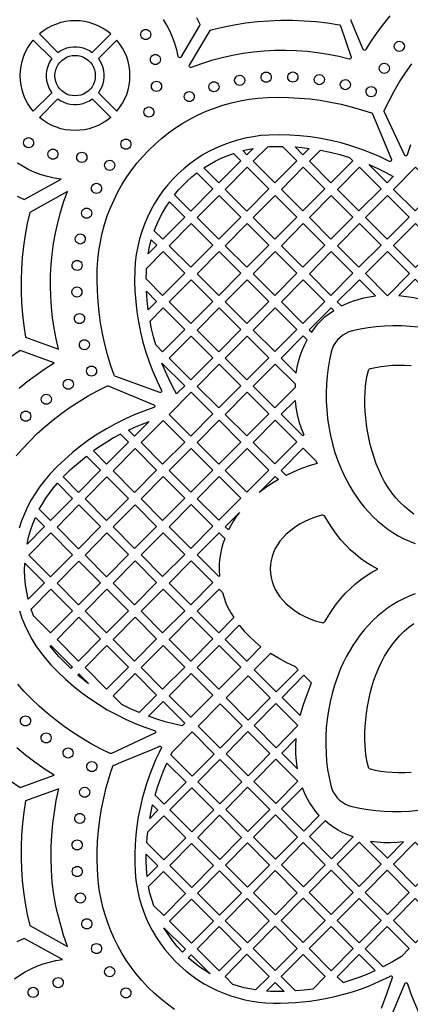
# Model space of a CAD drawing. Header units: millimetres. Extents: x -1358 to 1640, y -1421 to -323.
# Tile 67 of 129: x -40 to 89, y -1016 to -691. Entities that reach past the tile are written whole.
import ezdxf

# ---------------------------------------------------------------- set-up
doc = ezdxf.new("R2010")
doc.units = ezdxf.units.MM
doc.layers.add('pattern', color=5, linetype='Continuous')

msp = doc.modelspace()

# ---------------------------------------------------------------- linework, layer by layer
at = {"layer": 'pattern'}
for points in [[(-15.78, -701.77), (-9.68, -695.67), (-10.98, -694.65), (-12.35, -693.77), (-13.78, -693.03), (-15.25, -692.42), (-16.76, -691.95), (-18.3, -691.61), (-19.86, -691.41), (-21.43, -691.34), (-22.99, -691.41), (-24.55, -691.61), (-26.09, -691.95), (-27.6, -692.42), (-29.07, -693.03), (-30.5, -693.77), (-31.87, -694.65), (-33.17, -695.67), (-27.08, -701.77), (-26.13, -701.16), (-25.14, -700.66), (-24.1, -700.3), (-23.04, -700.05), (-21.97, -699.93), (-20.89, -699.93), (-19.81, -700.05), (-18.75, -700.3), (-17.72, -700.66), (-16.72, -701.16)], [(69.58, -703.36), (69.6, -703.57), (69.53, -703.76), (69.4, -703.91), (69.21, -703.98), (69, -703.97), (65.54, -703.13), (62.06, -702.43), (58.56, -701.88), (55.05, -701.47), (51.53, -701.22), (48, -701.11), (44.48, -701.14), (40.96, -701.33), (37.45, -701.66), (33.95, -702.14), (30.48, -702.76), (27.03, -703.53), (23.6, -704.45), (20.21, -705.51), (16.86, -706.72), (16.62, -706.74), (16.41, -706.65), (16.26, -706.48), (16.21, -706.26), (16.28, -706.03), (23.12, -694.54), (23.24, -694.4), (23.41, -694.32), (27.19, -693.42), (31, -692.67), (34.83, -692.07), (38.67, -691.62), (42.53, -691.32), (46.4, -691.17), (50.27, -691.17), (54.13, -691.31), (58, -691.61), (61.85, -692.06), (65.69, -692.66), (65.86, -692.72), (65.98, -692.82), (66.06, -692.98)], [(1.86, -697.53), (1.42, -697.47), (1.02, -697.31), (0.68, -697.05), (0.42, -696.71), (0.26, -696.31), (0.2, -695.87), (0.26, -695.42), (0.42, -695.03), (0.68, -694.69), (1.02, -694.43), (1.42, -694.26), (1.86, -694.2), (2.31, -694.26), (2.7, -694.43), (3.04, -694.69), (3.3, -695.03), (3.47, -695.42), (3.53, -695.87), (3.47, -696.31), (3.3, -696.71), (3.04, -697.05), (2.7, -697.31), (2.31, -697.47)], [(-35.2, -721.19), (-36.21, -719.88), (-37.09, -718.51), (-37.84, -717.08), (-38.44, -715.61), (-38.92, -714.1), (-39.26, -712.56), (-39.46, -711), (-39.53, -709.44), (-39.46, -707.87), (-39.26, -706.31), (-38.92, -704.78), (-38.44, -703.27), (-37.84, -701.79), (-37.09, -700.37), (-36.21, -699), (-35.2, -697.69), (-29.1, -703.79), (-29.71, -704.73), (-30.2, -705.73), (-30.57, -706.76), (-30.81, -707.82), (-30.94, -708.9), (-30.94, -709.98), (-30.81, -711.06), (-30.57, -712.12), (-30.2, -713.15), (-29.71, -714.14), (-29.1, -715.09)], [(-7.66, -697.69), (-13.76, -703.79), (-13.14, -704.73), (-12.65, -705.73), (-12.29, -706.76), (-12.04, -707.82), (-11.92, -708.9), (-11.92, -709.98), (-12.04, -711.06), (-12.29, -712.12), (-12.65, -713.15), (-13.14, -714.14), (-13.76, -715.09), (-7.66, -721.19), (-6.64, -719.88), (-5.76, -718.51), (-5.02, -717.08), (-4.41, -715.61), (-3.94, -714.1), (-3.6, -712.56), (-3.4, -711), (-3.33, -709.44), (-3.4, -707.87), (-3.6, -706.31), (-3.94, -704.78), (-4.41, -703.27), (-5.02, -701.79), (-5.76, -700.37), (-6.64, -699)], [(85.49, -701.43), (85.04, -701.37), (84.64, -701.2), (84.31, -700.94), (84.05, -700.6), (83.88, -700.21), (83.82, -699.76), (83.88, -699.32), (84.05, -698.92), (84.31, -698.58), (84.64, -698.32), (85.04, -698.16), (85.49, -698.1), (85.93, -698.16), (86.33, -698.32), (86.66, -698.58), (86.92, -698.92), (87.09, -699.32), (87.15, -699.76), (87.09, -700.21), (86.92, -700.6), (86.66, -700.94), (86.33, -701.2), (85.93, -701.37)], [(-21.43, -716.11), (-22.41, -716.03), (-23.35, -715.82), (-24.24, -715.49), (-25.06, -715.03), (-25.8, -714.47), (-26.46, -713.81), (-27.02, -713.07), (-27.47, -712.25), (-27.81, -711.36), (-28.02, -710.42), (-28.09, -709.44), (-28.02, -708.45), (-27.81, -707.51), (-27.47, -706.63), (-27.02, -705.81), (-26.46, -705.06), (-25.8, -704.41), (-25.06, -703.84), (-24.24, -703.39), (-23.35, -703.05), (-22.41, -702.84), (-21.43, -702.77), (-20.44, -702.84), (-19.5, -703.05), (-18.62, -703.39), (-17.8, -703.84), (-17.05, -704.41), (-16.39, -705.06), (-15.83, -705.81), (-15.38, -706.63), (-15.04, -707.51), (-14.83, -708.45), (-14.76, -709.44), (-14.83, -710.42), (-15.04, -711.36), (-15.38, -712.25), (-15.83, -713.07), (-16.39, -713.81), (-17.05, -714.47), (-17.8, -715.03), (-18.62, -715.49), (-19.5, -715.82), (-20.44, -716.03)], [(5.05, -705.78), (4.61, -705.72), (4.21, -705.55), (3.87, -705.29), (3.61, -704.95), (3.45, -704.55), (3.39, -704.11), (3.45, -703.67), (3.61, -703.27), (3.87, -702.93), (4.21, -702.67), (4.61, -702.5), (5.05, -702.44), (5.5, -702.5), (5.89, -702.67), (6.23, -702.93), (6.49, -703.27), (6.66, -703.67), (6.72, -704.11), (6.66, -704.55), (6.49, -704.95), (6.23, -705.29), (5.89, -705.55), (5.5, -705.72)], [(80.54, -708.69), (80.09, -708.63), (79.7, -708.46), (79.36, -708.2), (79.1, -707.86), (78.93, -707.46), (78.87, -707.02), (78.93, -706.58), (79.1, -706.18), (79.36, -705.84), (79.7, -705.58), (80.09, -705.41), (80.54, -705.35), (80.98, -705.41), (81.38, -705.58), (81.72, -705.84), (81.98, -706.18), (82.14, -706.58), (82.2, -707.02), (82.14, -707.46), (81.98, -707.86), (81.72, -708.2), (81.38, -708.46), (80.98, -708.63)], [(32.86, -712.65), (32.41, -712.59), (32.02, -712.43), (31.68, -712.17), (31.42, -711.83), (31.25, -711.43), (31.19, -710.99), (31.25, -710.54), (31.42, -710.15), (31.68, -709.81), (32.02, -709.55), (32.41, -709.38), (32.86, -709.32), (33.3, -709.38), (33.7, -709.55), (34.04, -709.81), (34.3, -710.15), (34.46, -710.54), (34.52, -710.99), (34.46, -711.43), (34.3, -711.83), (34.04, -712.17), (33.7, -712.43), (33.3, -712.59)], [(41.59, -711.62), (41.15, -711.56), (40.75, -711.39), (40.41, -711.13), (40.15, -710.79), (39.98, -710.39), (39.92, -709.95), (39.98, -709.5), (40.15, -709.11), (40.41, -708.77), (40.75, -708.51), (41.15, -708.34), (41.59, -708.28), (42.03, -708.34), (42.43, -708.51), (42.77, -708.77), (43.03, -709.11), (43.2, -709.5), (43.26, -709.95), (43.2, -710.39), (43.03, -710.79), (42.77, -711.13), (42.43, -711.39), (42.03, -711.56)], [(50.37, -711.57), (49.92, -711.51), (49.53, -711.34), (49.19, -711.08), (48.93, -710.74), (48.76, -710.34), (48.7, -709.9), (48.76, -709.46), (48.93, -709.06), (49.19, -708.72), (49.53, -708.46), (49.92, -708.29), (50.37, -708.23), (50.81, -708.29), (51.21, -708.46), (51.55, -708.72), (51.81, -709.06), (51.97, -709.46), (52.03, -709.9), (51.97, -710.34), (51.81, -710.74), (51.55, -711.08), (51.21, -711.34), (50.81, -711.51)], [(59.12, -712.42), (58.67, -712.36), (58.28, -712.19), (57.94, -711.93), (57.68, -711.59), (57.51, -711.19), (57.45, -710.75), (57.51, -710.31), (57.68, -709.91), (57.94, -709.57), (58.28, -709.31), (58.67, -709.14), (59.12, -709.08), (59.56, -709.14), (59.96, -709.31), (60.3, -709.57), (60.56, -709.91), (60.72, -710.31), (60.78, -710.75), (60.72, -711.19), (60.56, -711.59), (60.3, -711.93), (59.96, -712.19), (59.56, -712.36)], [(67.7, -714.06), (67.25, -714), (66.86, -713.83), (66.52, -713.57), (66.26, -713.24), (66.09, -712.84), (66.03, -712.4), (66.09, -711.95), (66.26, -711.55), (66.52, -711.22), (66.86, -710.95), (67.25, -710.79), (67.7, -710.73), (68.14, -710.79), (68.54, -710.95), (68.88, -711.22), (69.14, -711.55), (69.3, -711.95), (69.36, -712.4), (69.3, -712.84), (69.14, -713.24), (68.88, -713.57), (68.54, -713.83), (68.14, -714)], [(5.42, -714.62), (4.98, -714.56), (4.58, -714.39), (4.24, -714.13), (3.98, -713.79), (3.81, -713.4), (3.76, -712.95), (3.81, -712.51), (3.98, -712.11), (4.24, -711.77), (4.58, -711.51), (4.98, -711.35), (5.42, -711.29), (5.87, -711.35), (6.26, -711.51), (6.6, -711.77), (6.86, -712.11), (7.03, -712.51), (7.09, -712.95), (7.03, -713.4), (6.86, -713.79), (6.6, -714.13), (6.26, -714.39), (5.87, -714.56)], [(24.36, -714.77), (23.92, -714.71), (23.52, -714.54), (23.18, -714.28), (22.92, -713.94), (22.75, -713.55), (22.69, -713.1), (22.75, -712.66), (22.92, -712.26), (23.18, -711.92), (23.52, -711.66), (23.92, -711.5), (24.36, -711.44), (24.8, -711.5), (25.2, -711.66), (25.54, -711.92), (25.8, -712.26), (25.97, -712.66), (26.03, -713.1), (25.97, -713.55), (25.8, -713.94), (25.54, -714.28), (25.2, -714.54), (24.8, -714.71)], [(76.21, -716.38), (75.76, -716.32), (75.36, -716.15), (75.03, -715.89), (74.77, -715.55), (74.6, -715.15), (74.54, -714.71), (74.6, -714.27), (74.77, -713.87), (75.03, -713.53), (75.36, -713.27), (75.76, -713.1), (76.21, -713.04), (76.65, -713.1), (77.05, -713.27), (77.39, -713.53), (77.65, -713.87), (77.81, -714.27), (77.87, -714.71), (77.81, -715.15), (77.65, -715.55), (77.39, -715.89), (77.05, -716.15), (76.65, -716.32)], [(-15.78, -717.11), (-9.68, -723.21), (-10.98, -724.22), (-12.35, -725.1), (-13.78, -725.84), (-15.25, -726.45), (-16.76, -726.93), (-18.3, -727.27), (-19.86, -727.47), (-21.43, -727.54), (-22.99, -727.47), (-24.55, -727.27), (-26.09, -726.93), (-27.6, -726.45), (-29.07, -725.84), (-30.5, -725.1), (-31.87, -724.22), (-33.17, -723.21), (-27.08, -717.11), (-26.13, -717.72), (-25.14, -718.21), (-24.1, -718.58), (-23.04, -718.82), (-21.97, -718.95), (-20.89, -718.95), (-19.81, -718.82), (-18.75, -718.58), (-17.72, -718.21), (-16.72, -717.72)], [(-8.29, -808.52), (-8.47, -808.41), (-8.57, -808.24), (-9.73, -804.85), (-10.76, -801.44), (-11.65, -797.98), (-12.41, -794.5), (-13.03, -790.99), (-13.52, -787.47), (-13.87, -783.92), (-14.09, -780.36), (-14.17, -776.79), (-14.11, -773.22), (-13.92, -770.18), (-13.59, -767.18), (-13.1, -764.24), (-12.47, -761.34), (-11.7, -758.5), (-10.8, -755.72), (-9.76, -753), (-8.59, -750.34), (-7.3, -747.76), (-5.88, -745.25), (-4.35, -742.83), (-2.71, -740.48), (-0.95, -738.22), (0.91, -736.05), (2.87, -733.97), (4.93, -731.99), (7.09, -730.11), (9.34, -728.34), (11.67, -726.67), (14.09, -725.12), (16.58, -723.69), (19.15, -722.37), (21.8, -721.19), (24.51, -720.12), (27.28, -719.2), (30.12, -718.4), (33.01, -717.75), (35.95, -717.24), (38.95, -716.88), (41.98, -716.67), (45.49, -716.58), (48.98, -716.63), (52.47, -716.81), (55.95, -717.12), (59.41, -717.57), (62.85, -718.15), (66.27, -718.85), (69.66, -719.69), (73.02, -720.66), (76.35, -721.75), (76.52, -721.85), (76.63, -722.02), (82.89, -737.12), (82.92, -737.36), (82.84, -737.57), (82.68, -737.72), (82.47, -737.78), (82.23, -737.72), (79.14, -736.22), (75.99, -734.85), (72.79, -733.63), (69.55, -732.54), (66.26, -731.6), (62.94, -730.8), (59.59, -730.14), (56.21, -729.63), (52.81, -729.26), (49.39, -729.04), (45.96, -728.96), (42.52, -729.04), (39.86, -729.23), (37.25, -729.57), (34.68, -730.05), (32.16, -730.67), (29.7, -731.43), (27.3, -732.31), (24.97, -733.32), (22.7, -734.46), (20.51, -735.71), (18.4, -737.07), (16.36, -738.55), (14.42, -740.13), (12.56, -741.81), (10.79, -743.59), (9.13, -745.46), (7.56, -747.42), (6.1, -749.47), (4.76, -751.59), (3.52, -753.8), (2.41, -756.07), (1.41, -758.41), (0.55, -760.82), (-0.19, -763.28), (-0.79, -765.8), (-1.25, -768.38), (-1.57, -771), (-1.74, -773.66), (-1.78, -777.09), (-1.69, -780.51), (-1.44, -783.92), (-1.06, -787.31), (-0.53, -790.68), (0.15, -794.02), (0.96, -797.33), (1.91, -800.6), (3, -803.83), (4.23, -807.02), (5.6, -810.16), (7.1, -813.24), (7.16, -813.48), (7.1, -813.69), (6.96, -813.85), (6.75, -813.93), (6.52, -813.91)], [(16.22, -718), (15.78, -717.94), (15.38, -717.77), (15.04, -717.51), (14.78, -717.17), (14.61, -716.77), (14.55, -716.33), (14.61, -715.89), (14.78, -715.49), (15.04, -715.15), (15.38, -714.89), (15.78, -714.72), (16.22, -714.66), (16.66, -714.72), (17.06, -714.89), (17.4, -715.15), (17.66, -715.49), (17.83, -715.89), (17.89, -716.33), (17.83, -716.77), (17.66, -717.17), (17.4, -717.51), (17.06, -717.77), (16.66, -717.94)], [(2.91, -723.1), (2.47, -723.04), (2.07, -722.88), (1.73, -722.62), (1.47, -722.28), (1.31, -721.88), (1.25, -721.44), (1.31, -720.99), (1.47, -720.59), (1.73, -720.26), (2.07, -720), (2.47, -719.83), (2.91, -719.77), (3.36, -719.83), (3.75, -720), (4.09, -720.26), (4.35, -720.59), (4.52, -720.99), (4.58, -721.44), (4.52, -721.88), (4.35, -722.28), (4.09, -722.62), (3.75, -722.88), (3.36, -723.04)], [(-36.77, -733.22), (-37.21, -733.16), (-37.61, -732.99), (-37.95, -732.73), (-38.21, -732.39), (-38.38, -731.99), (-38.44, -731.55), (-38.38, -731.11), (-38.21, -730.71), (-37.95, -730.37), (-37.61, -730.11), (-37.21, -729.94), (-36.77, -729.88), (-36.33, -729.94), (-35.93, -730.11), (-35.59, -730.37), (-35.33, -730.71), (-35.16, -731.11), (-35.1, -731.55), (-35.16, -731.99), (-35.33, -732.39), (-35.59, -732.73), (-35.93, -732.99), (-36.33, -733.16)], [(-4.67, -733.7), (-5.11, -733.64), (-5.51, -733.48), (-5.85, -733.22), (-6.11, -732.88), (-6.27, -732.48), (-6.33, -732.04), (-6.27, -731.59), (-6.11, -731.19), (-5.85, -730.86), (-5.51, -730.6), (-5.11, -730.43), (-4.67, -730.37), (-4.22, -730.43), (-3.83, -730.6), (-3.49, -730.86), (-3.23, -731.19), (-3.06, -731.59), (-3, -732.04), (-3.06, -732.48), (-3.23, -732.88), (-3.49, -733.22), (-3.83, -733.48), (-4.22, -733.64)], [(-28.73, -737.01), (-29.18, -736.95), (-29.58, -736.78), (-29.91, -736.52), (-30.17, -736.18), (-30.34, -735.78), (-30.4, -735.34), (-30.34, -734.9), (-30.17, -734.5), (-29.91, -734.16), (-29.58, -733.9), (-29.18, -733.73), (-28.73, -733.67), (-28.29, -733.73), (-27.89, -733.9), (-27.56, -734.16), (-27.3, -734.5), (-27.13, -734.9), (-27.07, -735.34), (-27.13, -735.78), (-27.3, -736.18), (-27.56, -736.52), (-27.89, -736.78), (-28.29, -736.95)], [(33.86, -734.17), (35.57, -733.76), (37.29, -733.43), (35.21, -735.52)], [(37.35, -737.68), (42.09, -732.88), (42.69, -732.85), (44.84, -732.78), (47, -732.78), (51.71, -737.51), (44.45, -744.8)], [(53.7, -735.52), (51.14, -732.95), (53.47, -733.15), (55.8, -733.42)], [(-19.21, -738.04), (-19.65, -737.98), (-20.05, -737.81), (-20.39, -737.55), (-20.65, -737.22), (-20.82, -736.82), (-20.88, -736.37), (-20.82, -735.93), (-20.65, -735.53), (-20.39, -735.19), (-20.05, -734.93), (-19.65, -734.77), (-19.21, -734.71), (-18.77, -734.77), (-18.37, -734.93), (-18.03, -735.19), (-17.77, -735.53), (-17.6, -735.93), (-17.54, -736.37), (-17.6, -736.82), (-17.77, -737.22), (-18.03, -737.55), (-18.37, -737.81), (-18.77, -737.98)], [(21.06, -739.88), (22.91, -738.72), (24.81, -737.66), (26.75, -736.7), (28.75, -735.85), (30.81, -735.09), (33.23, -737.51), (25.96, -744.8)], [(55.84, -737.67), (59.47, -733.99), (62.72, -734.65), (65.92, -735.45), (69.1, -736.4), (70.2, -737.51), (62.94, -744.8)], [(-10.01, -740.68), (-10.45, -740.62), (-10.85, -740.45), (-11.19, -740.19), (-11.45, -739.85), (-11.62, -739.45), (-11.68, -739.01), (-11.62, -738.57), (-11.45, -738.17), (-11.19, -737.83), (-10.85, -737.57), (-10.45, -737.4), (-10.01, -737.34), (-9.57, -737.4), (-9.17, -737.57), (-8.83, -737.83), (-8.57, -738.17), (-8.4, -738.57), (-8.34, -739.01), (-8.4, -739.45), (-8.57, -739.85), (-8.83, -740.19), (-9.17, -740.45), (-9.57, -740.62)], [(35.2, -754.08), (28.1, -746.95), (35.33, -739.63), (42.46, -746.79)], [(53.69, -754.07), (46.59, -746.95), (53.82, -739.63), (60.95, -746.79)], [(72.19, -754.07), (65.09, -746.95), (72.32, -739.63), (79.45, -746.79)], [(81.44, -744.8), (75.39, -738.73), (78.15, -739.96), (80.84, -741.3), (83.49, -742.74)], [(90.69, -754.07), (83.59, -746.95), (90.82, -739.63), (97.95, -746.79)], [(11.38, -748.73), (12.71, -747.14), (14.11, -745.63), (15.58, -744.2), (17.12, -742.83), (18.74, -741.53), (23.97, -746.79), (16.71, -754.08)], [(-14.35, -748.29), (-14.79, -748.23), (-15.19, -748.06), (-15.53, -747.8), (-15.79, -747.46), (-15.96, -747.07), (-16.02, -746.62), (-15.96, -746.18), (-15.79, -745.78), (-15.53, -745.44), (-15.19, -745.18), (-14.79, -745.01), (-14.35, -744.95), (-13.91, -745.01), (-13.51, -745.18), (-13.17, -745.44), (-12.91, -745.78), (-12.74, -746.18), (-12.68, -746.62), (-12.74, -747.07), (-12.91, -747.46), (-13.17, -747.8), (-13.51, -748.06), (-13.91, -748.23)], [(-37.77, -795.64), (-26.87, -799.66), (-27.67, -796.21), (-28.33, -792.75), (-28.85, -789.26), (-29.22, -785.77), (-29.45, -782.27), (-29.54, -778.77), (-29.49, -775.26), (-29.3, -771.77), (-28.97, -768.28), (-28.49, -764.81), (-27.88, -761.36), (-27.13, -757.93), (-26.23, -754.52), (-25.2, -751.15), (-23.96, -747.65), (-36.34, -754.55), (-37.18, -758.23), (-37.87, -761.94), (-38.43, -765.66), (-38.84, -769.4), (-39.11, -773.14), (-39.24, -776.9), (-39.23, -780.66), (-39.08, -784.41), (-38.78, -788.16), (-38.35, -791.91)], [(25.95, -763.35), (18.85, -756.23), (26.08, -748.91), (33.21, -756.06)], [(44.44, -763.35), (37.34, -756.23), (44.57, -748.91), (51.7, -756.06)], [(62.94, -763.35), (55.84, -756.23), (63.07, -748.91), (70.2, -756.06)], [(81.44, -763.35), (74.34, -756.23), (81.57, -748.91), (88.7, -756.06)], [(-17.61, -756.45), (-18.05, -756.39), (-18.45, -756.23), (-18.79, -755.97), (-19.05, -755.63), (-19.22, -755.23), (-19.28, -754.79), (-19.22, -754.34), (-19.05, -753.94), (-18.79, -753.61), (-18.45, -753.35), (-18.05, -753.18), (-17.61, -753.12), (-17.17, -753.18), (-16.77, -753.35), (-16.43, -753.61), (-16.17, -753.94), (-16, -754.34), (-15.95, -754.79), (-16, -755.23), (-16.17, -755.63), (-16.43, -755.97), (-16.77, -756.23), (-17.17, -756.39)], [(4.68, -760.57), (5.49, -758.54), (6.38, -756.58), (7.38, -754.68), (8.48, -752.82), (9.68, -751), (14.73, -756.07), (7.46, -763.35)], [(9.6, -765.51), (16.83, -758.19), (23.96, -765.34), (16.7, -772.63)], [(35.19, -772.63), (28.09, -765.51), (35.32, -758.18), (42.45, -765.34)], [(53.69, -772.63), (46.59, -765.51), (53.82, -758.19), (60.95, -765.34)], [(72.19, -772.63), (65.09, -765.51), (72.32, -758.19), (79.45, -765.34)], [(90.81, -772.75), (98.08, -765.47), (90.81, -758.18), (83.54, -765.46)], [(-19.71, -764.96), (-20.16, -764.9), (-20.56, -764.73), (-20.89, -764.47), (-21.15, -764.13), (-21.32, -763.74), (-21.38, -763.29), (-21.32, -762.85), (-21.15, -762.45), (-20.89, -762.11), (-20.56, -761.85), (-20.16, -761.68), (-19.71, -761.62), (-19.27, -761.68), (-18.87, -761.85), (-18.54, -762.11), (-18.27, -762.45), (-18.11, -762.85), (-18.05, -763.29), (-18.11, -763.74), (-18.27, -764.13), (-18.54, -764.47), (-18.87, -764.73), (-19.27, -764.9)], [(5.48, -765.35), (2.64, -768.19), (3.11, -765.86), (3.7, -763.56)], [(7.45, -781.91), (2.02, -776.47), (2.07, -773.79), (2.11, -773.01), (7.58, -767.47), (14.72, -774.62)], [(25.94, -781.91), (18.84, -774.78), (26.07, -767.46), (33.2, -774.62)], [(44.44, -781.91), (37.34, -774.78), (44.57, -767.46), (51.7, -774.62)], [(62.94, -781.91), (55.84, -774.78), (63.07, -767.46), (70.2, -774.62)], [(88.83, -774.74), (81.56, -767.46), (74.29, -774.74), (81.56, -782.03)], [(-20.76, -773.7), (-21.21, -773.64), (-21.6, -773.47), (-21.94, -773.21), (-22.2, -772.87), (-22.37, -772.47), (-22.43, -772.03), (-22.37, -771.59), (-22.2, -771.19), (-21.94, -770.85), (-21.6, -770.59), (-21.21, -770.42), (-20.76, -770.36), (-20.32, -770.42), (-19.92, -770.59), (-19.58, -770.85), (-19.32, -771.19), (-19.15, -771.59), (-19.1, -772.03), (-19.15, -772.47), (-19.32, -772.87), (-19.58, -773.21), (-19.92, -773.47), (-20.32, -773.64)], [(-20.82, -782.45), (-21.26, -782.39), (-21.66, -782.22), (-22, -781.96), (-22.26, -781.62), (-22.42, -781.23), (-22.48, -780.78), (-22.42, -780.34), (-22.26, -779.94), (-22, -779.6), (-21.66, -779.34), (-21.26, -779.18), (-20.82, -779.12), (-20.37, -779.18), (-19.97, -779.34), (-19.64, -779.6), (-19.38, -779.94), (-19.21, -780.34), (-19.15, -780.78), (-19.21, -781.23), (-19.38, -781.62), (-19.64, -781.96), (-19.97, -782.22), (-20.37, -782.39)], [(23.96, -783.9), (16.69, -791.19), (9.59, -784.07), (16.82, -776.74)], [(35.19, -791.18), (28.09, -784.06), (35.32, -776.74), (42.45, -783.9)], [(53.69, -791.18), (46.59, -784.06), (53.82, -776.74), (60.95, -783.9)], [(65.04, -784.02), (66.42, -785.4), (68.22, -784.56), (70.03, -783.83), (71.87, -783.22), (73.74, -782.72), (75.65, -782.33), (77.61, -782.05), (72.31, -776.73)], [(90.69, -776.61), (85.37, -781.95), (87.82, -782.23), (90.23, -782.63), (92.6, -783.15), (94.96, -783.79), (97.31, -784.55), (97.95, -783.9)], [(5.47, -783.91), (2.7, -786.68), (2.36, -783.62), (2.13, -780.55)], [(-19.97, -791.22), (-20.41, -791.16), (-20.81, -790.99), (-21.15, -790.73), (-21.41, -790.39), (-21.57, -789.99), (-21.63, -789.55), (-21.57, -789.11), (-21.41, -788.71), (-21.15, -788.37), (-20.81, -788.11), (-20.41, -787.94), (-19.97, -787.88), (-19.52, -787.94), (-19.13, -788.11), (-18.79, -788.37), (-18.53, -788.71), (-18.36, -789.11), (-18.3, -789.55), (-18.36, -789.99), (-18.53, -790.39), (-18.79, -790.73), (-19.13, -790.99), (-19.52, -791.16)], [(7.45, -800.47), (5.15, -798.17), (4.44, -795.59), (3.82, -792.99), (3.29, -790.37), (7.58, -786.02), (14.71, -793.18)], [(26.07, -786.02), (33.21, -793.18), (25.94, -800.47), (18.84, -793.34)], [(44.44, -800.46), (37.34, -793.34), (44.57, -786.02), (51.7, -793.17)], [(55.79, -793.3), (56.59, -794.09), (57.59, -792.64), (58.67, -791.29), (59.83, -790.05), (61.08, -788.9), (62.43, -787.84), (63.9, -786.85), (63.06, -786.01)], [(16.83, -795.3), (23.96, -802.46), (16.7, -809.75), (9.59, -802.62)], [(35.19, -809.74), (28.09, -802.62), (35.32, -795.3), (42.46, -802.45)], [(46.55, -802.57), (51.52, -807.57), (51.84, -805.63), (52.26, -803.74), (52.79, -801.89), (53.43, -800.08), (54.18, -798.3), (55.05, -796.53), (53.81, -795.29)], [(-18.35, -799.85), (-18.79, -799.79), (-19.19, -799.62), (-19.53, -799.36), (-19.79, -799.02), (-19.96, -798.62), (-20.02, -798.18), (-19.96, -797.73), (-19.79, -797.34), (-19.53, -797), (-19.19, -796.74), (-18.79, -796.57), (-18.35, -796.51), (-17.91, -796.57), (-17.51, -796.74), (-17.17, -797), (-16.91, -797.34), (-16.74, -797.73), (-16.68, -798.18), (-16.74, -798.62), (-16.91, -799.02), (-17.17, -799.36), (-17.51, -799.62), (-17.91, -799.79)], [(-15.99, -808.54), (-16.44, -808.48), (-16.84, -808.32), (-17.18, -808.05), (-17.44, -807.72), (-17.6, -807.32), (-17.66, -806.88), (-17.6, -806.43), (-17.44, -806.03), (-17.18, -805.7), (-16.84, -805.44), (-16.44, -805.27), (-15.99, -805.21), (-15.55, -805.27), (-15.15, -805.44), (-14.82, -805.7), (-14.56, -806.03), (-14.39, -806.43), (-14.33, -806.88), (-14.39, -807.32), (-14.56, -807.72), (-14.82, -808.05), (-15.15, -808.32), (-15.55, -808.48)], [(14.72, -811.74), (12.06, -814.4), (10.71, -811.92), (9.45, -809.4), (8.29, -806.83), (7.22, -804.22)], [(25.95, -819.02), (18.84, -811.9), (26.08, -804.58), (33.21, -811.74)], [(44.57, -804.54), (51.12, -811.12), (51.13, -812.28), (44.44, -818.99), (37.34, -811.86)], [(-23.65, -812.87), (-24.1, -812.81), (-24.49, -812.65), (-24.83, -812.39), (-25.09, -812.05), (-25.26, -811.65), (-25.32, -811.21), (-25.26, -810.76), (-25.09, -810.37), (-24.83, -810.03), (-24.49, -809.77), (-24.1, -809.6), (-23.65, -809.54), (-23.21, -809.6), (-22.81, -809.77), (-22.48, -810.03), (-22.21, -810.37), (-22.05, -810.76), (-21.99, -811.21), (-22.05, -811.65), (-22.21, -812.05), (-22.48, -812.39), (-22.81, -812.65), (-23.21, -812.81)], [(-30.91, -817.83), (-31.35, -817.77), (-31.75, -817.6), (-32.09, -817.34), (-32.35, -817.01), (-32.52, -816.61), (-32.58, -816.16), (-32.52, -815.72), (-32.35, -815.32), (-32.09, -814.98), (-31.75, -814.72), (-31.35, -814.56), (-30.91, -814.5), (-30.47, -814.56), (-30.07, -814.72), (-29.73, -814.98), (-29.47, -815.32), (-29.3, -815.72), (-29.24, -816.16), (-29.3, -816.61), (-29.47, -817.01), (-29.73, -817.34), (-30.07, -817.6), (-30.47, -817.77)], [(16.7, -828.31), (9.6, -821.18), (16.83, -813.86), (23.97, -821.02)], [(35.19, -828.27), (28.09, -821.15), (35.32, -813.82), (42.46, -820.98)], [(46.58, -821.11), (51.1, -816.53), (51.38, -818.91), (51.8, -821.22), (52.37, -823.49), (53.09, -825.73), (53.97, -827.95), (53.68, -828.23)], [(-37.69, -823.41), (-38.13, -823.35), (-38.53, -823.18), (-38.87, -822.92), (-39.13, -822.58), (-39.3, -822.18), (-39.36, -821.74), (-39.3, -821.3), (-39.13, -820.9), (-38.87, -820.56), (-38.53, -820.3), (-38.13, -820.13), (-37.69, -820.07), (-37.24, -820.13), (-36.85, -820.3), (-36.51, -820.56), (-36.25, -820.9), (-36.08, -821.3), (-36.02, -821.74), (-36.08, -822.18), (-36.25, -822.58), (-36.51, -822.92), (-36.85, -823.18), (-37.24, -823.35)], [(-1.79, -828.31), (-3.78, -826.31), (-1.53, -825.29), (0.74, -824.33), (3.05, -823.45)], [(7.45, -837.59), (0.35, -830.47), (7.59, -823.14), (14.72, -830.3)], [(25.95, -837.55), (18.84, -830.43), (26.08, -823.1), (33.21, -830.26)], [(44.44, -837.51), (37.34, -830.39), (44.57, -823.07), (51.7, -830.23)], [(-15.4, -833.21), (-11.04, -837.59), (-3.77, -830.3), (-6.42, -827.64), (-8.74, -828.92), (-11.01, -830.27), (-13.23, -831.7)], [(-1.79, -846.87), (-8.89, -839.75), (-1.66, -832.43), (5.47, -839.58)], [(16.7, -846.83), (9.6, -839.71), (16.83, -832.39), (23.97, -839.55)], [(35.19, -846.79), (28.09, -839.67), (35.32, -832.35), (42.46, -839.51)], [(53.82, -832.31), (57.8, -836.31), (58.4, -837.32), (55.77, -838.1), (53.2, -839.01), (50.69, -840.07), (48.23, -841.28), (46.58, -839.63)], [(-25.34, -841.8), (-22.89, -839.38), (-20.33, -837.09), (-17.67, -834.92), (-13.02, -839.58), (-20.28, -846.87)], [(-29.53, -856.15), (-33.22, -852.45), (-32.2, -850.61), (-31.09, -848.83), (-29.91, -847.11), (-28.63, -845.46), (-27.27, -843.85), (-22.27, -848.86)], [(-11.04, -856.15), (-18.14, -849.03), (-10.91, -841.71), (-3.77, -848.86)], [(7.45, -856.11), (0.35, -848.99), (7.59, -841.67), (14.72, -848.83)], [(25.95, -856.08), (18.84, -848.95), (26.08, -841.63), (33.21, -848.79)], [(45.61, -842.64), (43.43, -843.97), (41.32, -845.4), (39.29, -846.94), (44.57, -841.59)], [(-20.28, -865.44), (-27.38, -858.31), (-20.15, -850.99), (-13.02, -858.15)], [(-1.79, -865.4), (-8.89, -858.27), (-1.66, -850.95), (5.47, -858.11)], [(16.7, -865.36), (9.6, -858.24), (16.83, -850.91), (23.97, -858.07)], [(28.09, -858.24), (32.77, -853.5), (31.74, -854.87), (30.8, -856.29), (29.92, -857.76), (29.13, -859.28)], [(-37.25, -863.9), (-36.74, -861.65), (-36.12, -859.45), (-35.37, -857.28), (-34.51, -855.14), (-31.51, -858.15)], [(61.04, -854.9), (60.85, -854.66), (60.59, -854.5), (60.3, -854.42), (59.99, -854.44), (58.09, -854.96), (56.27, -855.6), (54.52, -856.37), (52.84, -857.26), (51.22, -858.28), (49.69, -859.43), (48.22, -860.7), (47.11, -861.82), (46.13, -862.97), (45.28, -864.16), (44.57, -865.39), (43.98, -866.66), (43.52, -867.97), (43.2, -869.32), (43, -870.71), (42.94, -872.14), (43, -873.57), (43.2, -874.96), (43.52, -876.31), (43.98, -877.62), (44.57, -878.89), (45.28, -880.12), (46.13, -881.31), (47.11, -882.47), (48.22, -883.58), (49.69, -884.85), (51.23, -886), (52.84, -887.02), (54.52, -887.92), (56.28, -888.68), (58.1, -889.32), (60, -889.84), (60.31, -889.86), (60.6, -889.78), (60.86, -889.62), (61.05, -889.38), (62.22, -887.38), (63.48, -885.45), (64.82, -883.59), (66.24, -881.82), (67.75, -880.12), (69.34, -878.52), (71, -877.02), (72.75, -875.63), (74.57, -874.35), (76.46, -873.19), (78.43, -872.15), (76.46, -871.11), (74.56, -869.95), (72.74, -868.67), (71, -867.27), (69.33, -865.77), (67.74, -864.17), (66.23, -862.47), (64.81, -860.69), (63.47, -858.83), (62.21, -856.9)], [(-29.53, -874.72), (-36.63, -867.59), (-29.4, -860.27), (-22.26, -867.43)], [(-11.04, -874.68), (-18.14, -867.56), (-10.91, -860.23), (-3.77, -867.39)], [(7.45, -874.64), (0.35, -867.52), (7.59, -860.2), (14.72, -867.35)], [(26.08, -860.2), (27.92, -862.05), (27.33, -863.79), (26.85, -865.53), (26.48, -867.27), (26.23, -869.02), (26.1, -870.79), (26.07, -872.59), (26.16, -874.43), (25.95, -874.64), (18.85, -867.52)], [(-36.88, -882.09), (-37.38, -879.73), (-37.74, -877.36), (-37.97, -874.99), (-38.06, -872.61), (-38.01, -870.19), (-31.51, -876.71)], [(-20.28, -883.96), (-27.38, -876.84), (-20.15, -869.52), (-13.02, -876.67)], [(-8.89, -876.8), (-1.66, -869.48), (5.47, -876.64), (-1.79, -883.92)], [(23.96, -876.64), (16.7, -883.92), (9.6, -876.8), (16.83, -869.48)], [(-35.14, -887.61), (-35.93, -885.41), (-29.4, -878.8), (-22.26, -885.95), (-29.53, -893.24)], [(-18.14, -886.08), (-10.91, -878.76), (-3.77, -885.92), (-11.04, -893.2)], [(7.45, -893.2), (0.35, -886.08), (7.59, -878.76), (14.72, -885.92)], [(26.08, -878.76), (27.16, -879.85), (27.68, -881.64), (28.31, -883.36), (29.07, -885.01), (29.95, -886.61), (30.97, -888.17), (25.95, -893.2), (18.84, -886.08)], [(-27.39, -895.36), (-20.15, -888.04), (-13.02, -895.2), (-20.28, -902.49)], [(-1.79, -902.49), (-8.89, -895.36), (-1.66, -888.04), (5.47, -895.2)], [(16.7, -902.49), (9.6, -895.36), (16.83, -888.04), (23.97, -895.2)], [(28.09, -895.36), (32.71, -890.69), (34.35, -892.62), (36.09, -894.44), (37.92, -896.17), (39.87, -897.8), (35.19, -902.49)], [(-22.31, -904.51), (-22.78, -904.99), (-24.75, -903.08), (-26.66, -901.1), (-28.18, -899.38), (-29.6, -897.58), (-29.41, -897.39)], [(-3.77, -904.48), (-11.04, -911.77), (-18.14, -904.65), (-10.91, -897.32)], [(7.45, -911.77), (0.35, -904.65), (7.59, -897.32), (14.72, -904.48)], [(25.95, -911.77), (18.84, -904.65), (26.08, -897.32), (33.21, -904.48)], [(52.15, -905.35), (51.21, -904.41), (48.4, -903.06), (45.65, -901.59), (42.97, -900), (37.66, -905.38), (44.92, -912.66)], [(-20.5, -907.02), (-18.75, -908.48), (-16.95, -909.88), (-20.16, -906.67)], [(-0.26, -919.52), (-3.16, -918.23), (-6.01, -916.82), (-8.89, -913.93), (-1.66, -906.61), (5.47, -913.76)], [(16.7, -921.05), (9.6, -913.93), (16.83, -906.6), (23.97, -913.76)], [(28.41, -914.66), (35.63, -907.34), (42.9, -914.63), (35.68, -921.95)], [(52.81, -920.5), (53.92, -916.85), (55.17, -913.25), (56.57, -909.71), (54.05, -907.18), (46.83, -914.5)], [(13.86, -923.89), (11.05, -923.26), (8.27, -922.52), (5.53, -921.68), (2.8, -920.73), (7.59, -915.89), (14.72, -923.04)], [(33.65, -923.91), (26.39, -916.62), (19.17, -923.94), (26.43, -931.23)], [(37.58, -923.78), (44.81, -916.46), (52.07, -923.75), (44.85, -931.07)], [(-37.77, -923.92), (-38.22, -923.86), (-38.61, -923.7), (-38.95, -923.44), (-39.21, -923.1), (-39.38, -922.7), (-39.44, -922.26), (-39.38, -921.81), (-39.21, -921.41), (-38.95, -921.08), (-38.61, -920.81), (-38.22, -920.65), (-37.77, -920.59), (-37.33, -920.65), (-36.93, -920.81), (-36.6, -921.08), (-36.33, -921.41), (-36.17, -921.81), (-36.11, -922.26), (-36.17, -922.7), (-36.33, -923.1), (-36.6, -923.44), (-36.93, -923.7), (-37.33, -923.86)], [(-30.97, -929.52), (-31.42, -929.46), (-31.81, -929.3), (-32.15, -929.03), (-32.41, -928.7), (-32.58, -928.3), (-32.64, -927.85), (-32.58, -927.41), (-32.41, -927.01), (-32.15, -926.68), (-31.81, -926.41), (-31.42, -926.25), (-30.97, -926.19), (-30.53, -926.25), (-30.13, -926.41), (-29.8, -926.68), (-29.53, -927.01), (-29.37, -927.41), (-29.31, -927.85), (-29.37, -928.3), (-29.53, -928.7), (-29.8, -929.03), (-30.13, -929.3), (-30.53, -929.46)], [(10.15, -933.46), (10.67, -932.45), (17.14, -925.9), (24.41, -933.19), (17.18, -940.51)], [(42.83, -933.03), (35.56, -925.74), (28.34, -933.06), (35.6, -940.35)], [(51.89, -938.04), (51.56, -935.55), (51.39, -933.07), (51.38, -930.58), (51.51, -928.08), (46.75, -932.89)], [(-23.73, -934.48), (-24.17, -934.42), (-24.57, -934.25), (-24.91, -933.99), (-25.17, -933.66), (-25.34, -933.26), (-25.4, -932.81), (-25.34, -932.37), (-25.17, -931.97), (-24.91, -931.63), (-24.57, -931.37), (-24.17, -931.2), (-23.73, -931.15), (-23.29, -931.2), (-22.89, -931.37), (-22.55, -931.63), (-22.29, -931.97), (-22.12, -932.37), (-22.06, -932.81), (-22.12, -933.26), (-22.29, -933.66), (-22.55, -933.99), (-22.89, -934.25), (-23.29, -934.42)], [(33.58, -942.31), (26.31, -935.02), (19.09, -942.34), (26.35, -949.63)], [(52, -942.15), (44.73, -934.86), (37.51, -942.18), (44.78, -949.47)], [(-15.91, -938.97), (-16.36, -938.91), (-16.76, -938.74), (-17.09, -938.48), (-17.35, -938.14), (-17.52, -937.74), (-17.58, -937.3), (-17.52, -936.85), (-17.35, -936.46), (-17.09, -936.12), (-16.76, -935.86), (-16.36, -935.69), (-15.91, -935.63), (-15.47, -935.69), (-15.07, -935.86), (-14.74, -936.12), (-14.47, -936.46), (-14.31, -936.85), (-14.25, -937.3), (-14.31, -937.74), (-14.47, -938.14), (-14.74, -938.48), (-15.07, -938.74), (-15.47, -938.91)], [(7.94, -949.75), (4.95, -946.75), (5.78, -944.04), (6.71, -941.37), (7.74, -938.73), (8.87, -936.13), (15.16, -942.43)], [(-36.34, -989.74), (-23.93, -996.66), (-24.58, -994.81), (-25.2, -992.87), (-25.81, -990.87), (-26.38, -988.84), (-26.91, -986.79), (-27.41, -984.74), (-27.85, -982.72), (-28.23, -980.76), (-28.55, -978.87), (-28.8, -977.08), (-28.98, -975.4), (-29.23, -971.47), (-29.34, -967.59), (-29.29, -963.73), (-29.1, -959.91), (-28.76, -956.09), (-28.27, -952.29), (-27.62, -948.49), (-26.81, -944.61), (-37.77, -948.65), (-38.35, -952.38), (-38.78, -956.13), (-39.08, -959.88), (-39.23, -963.63), (-39.24, -967.39), (-39.11, -971.15), (-38.84, -974.9), (-38.43, -978.63), (-37.87, -982.35), (-37.18, -986.06)], [(-18.27, -947.44), (-18.71, -947.38), (-19.11, -947.21), (-19.45, -946.95), (-19.71, -946.62), (-19.87, -946.22), (-19.93, -945.77), (-19.87, -945.33), (-19.71, -944.93), (-19.45, -944.6), (-19.11, -944.34), (-18.71, -944.17), (-18.27, -944.11), (-17.82, -944.17), (-17.43, -944.34), (-17.09, -944.6), (-16.83, -944.93), (-16.66, -945.33), (-16.6, -945.77), (-16.66, -946.22), (-16.83, -946.62), (-17.09, -946.95), (-17.43, -947.21), (-17.82, -947.38)], [(24.33, -951.55), (17.06, -944.26), (9.84, -951.58), (17.11, -958.87)], [(42.75, -951.43), (35.48, -944.14), (28.26, -951.45), (35.53, -958.74)], [(59.07, -953.39), (57.89, -952.02), (56.82, -950.61), (55.85, -949.14), (55, -947.61), (54.23, -946), (53.56, -944.32), (46.68, -951.29), (53.95, -958.58)], [(3.18, -954.45), (3.62, -952.16), (4.13, -949.88), (5.91, -951.67)], [(-19.89, -956.08), (-20.34, -956.02), (-20.73, -955.85), (-21.07, -955.59), (-21.33, -955.25), (-21.5, -954.85), (-21.56, -954.41), (-21.5, -953.97), (-21.33, -953.57), (-21.07, -953.23), (-20.73, -952.97), (-20.34, -952.8), (-19.89, -952.74), (-19.45, -952.8), (-19.05, -952.97), (-18.71, -953.23), (-18.45, -953.57), (-18.28, -953.97), (-18.23, -954.41), (-18.28, -954.85), (-18.45, -955.25), (-18.71, -955.59), (-19.05, -955.85), (-19.45, -956.02)], [(2.21, -962.44), (2.35, -960.65), (2.54, -958.86), (7.82, -953.51), (15.08, -960.79), (7.86, -968.11)], [(19.01, -960.7), (26.24, -953.38), (33.5, -960.67), (26.28, -967.99)], [(51.92, -960.54), (44.65, -953.25), (37.43, -960.57), (44.7, -967.86)], [(70.23, -960.49), (68.53, -959.86), (66.91, -959.13), (65.35, -958.31), (63.86, -957.38), (62.41, -956.34), (61.01, -955.19), (55.85, -960.41), (63.12, -967.7)], [(-20.74, -964.81), (-21.19, -964.75), (-21.58, -964.59), (-21.92, -964.32), (-22.18, -963.99), (-22.35, -963.59), (-22.41, -963.15), (-22.35, -962.7), (-22.18, -962.3), (-21.92, -961.97), (-21.58, -961.71), (-21.19, -961.54), (-20.74, -961.48), (-20.3, -961.54), (-19.9, -961.71), (-19.57, -961.97), (-19.3, -962.3), (-19.14, -962.7), (-19.08, -963.15), (-19.14, -963.59), (-19.3, -963.99), (-19.57, -964.32), (-19.9, -964.59), (-20.3, -964.75)], [(9.77, -969.94), (16.99, -962.62), (24.26, -969.91), (17.03, -977.23)], [(28.18, -969.82), (35.41, -962.5), (42.67, -969.79), (35.45, -977.1)], [(61.09, -969.66), (53.82, -962.37), (46.6, -969.69), (53.87, -976.98)], [(79.51, -969.5), (72.25, -962.21), (65.02, -969.53), (72.29, -976.82)], [(86.85, -962.17), (84.66, -962.37), (82.49, -962.46), (80.33, -962.42), (78.16, -962.26), (75.98, -961.97), (81.54, -967.54)], [(98.01, -969.5), (90.74, -962.22), (83.52, -969.53), (90.79, -976.82)], [(2.11, -970.83), (2.04, -968.53), (2.05, -966.23), (5.84, -970.04), (2.32, -973.6), (2.19, -972.22)], [(-20.72, -973.59), (-21.16, -973.53), (-21.56, -973.36), (-21.9, -973.1), (-22.16, -972.76), (-22.33, -972.36), (-22.39, -971.92), (-22.33, -971.48), (-22.16, -971.08), (-21.9, -970.74), (-21.56, -970.48), (-21.16, -970.31), (-20.72, -970.25), (-20.28, -970.31), (-19.88, -970.48), (-19.54, -970.74), (-19.28, -971.08), (-19.11, -971.48), (-19.05, -971.92), (-19.11, -972.36), (-19.28, -972.76), (-19.54, -973.1), (-19.88, -973.36), (-20.28, -973.53)], [(7.79, -986.47), (4.51, -983.19), (3.83, -981.11), (3.27, -979.01), (2.81, -976.87), (7.74, -971.87), (15.01, -979.16)], [(18.94, -979.06), (26.16, -971.74), (33.43, -979.03), (26.21, -986.35)], [(51.85, -978.9), (44.58, -971.62), (37.36, -978.93), (44.62, -986.22)], [(55.77, -978.81), (63, -971.49), (70.26, -978.78), (63.04, -986.1)], [(88.76, -978.78), (81.5, -971.49), (74.27, -978.81), (81.54, -986.1)], [(-19.68, -982.31), (-20.12, -982.25), (-20.52, -982.09), (-20.86, -981.83), (-21.12, -981.49), (-21.29, -981.09), (-21.35, -980.65), (-21.29, -980.2), (-21.12, -979.81), (-20.86, -979.47), (-20.52, -979.21), (-20.12, -979.04), (-19.68, -978.98), (-19.24, -979.04), (-18.84, -979.21), (-18.5, -979.47), (-18.24, -979.81), (-18.07, -980.2), (-18.01, -980.65), (-18.07, -981.09), (-18.24, -981.49), (-18.5, -981.83), (-18.84, -982.09), (-19.24, -982.25)], [(9.69, -988.3), (16.92, -980.99), (24.18, -988.27), (16.96, -995.59)], [(42.6, -988.15), (35.33, -980.86), (28.11, -988.18), (35.38, -995.47)], [(61.02, -988.02), (53.75, -980.74), (46.53, -988.05), (53.79, -995.34)], [(65.02, -988.09), (72.25, -980.77), (79.51, -988.06), (72.29, -995.38)], [(98.01, -988.06), (90.75, -980.77), (83.52, -988.09), (90.79, -995.38)], [(-17.55, -990.83), (-18, -990.77), (-18.4, -990.6), (-18.73, -990.34), (-18.99, -990), (-19.16, -989.6), (-19.22, -989.16), (-19.16, -988.71), (-18.99, -988.32), (-18.73, -987.98), (-18.4, -987.72), (-18, -987.55), (-17.55, -987.49), (-17.11, -987.55), (-16.71, -987.72), (-16.38, -987.98), (-16.11, -988.32), (-15.95, -988.71), (-15.89, -989.16), (-15.95, -989.6), (-16.11, -990), (-16.38, -990.34), (-16.71, -990.6), (-17.11, -990.77)], [(33.35, -997.39), (26.09, -990.1), (18.86, -997.42), (26.13, -1004.71)], [(51.77, -997.27), (44.51, -989.98), (37.28, -997.3), (44.55, -1004.58)], [(70.27, -997.3), (63, -990.01), (55.78, -997.33), (63.04, -1004.62)], [(88.76, -997.33), (86.17, -999.96), (83.22, -1001.7), (80.2, -1003.31), (74.27, -997.36), (81.5, -990.05)], [(13.98, -998.49), (12.27, -996.61), (10.69, -994.65), (9.23, -992.6), (7.89, -990.45), (14.94, -997.52)], [(-14.34, -998.98), (-14.78, -998.92), (-15.18, -998.76), (-15.52, -998.5), (-15.78, -998.16), (-15.94, -997.76), (-16, -997.32), (-15.94, -996.87), (-15.78, -996.47), (-15.52, -996.14), (-15.18, -995.88), (-14.78, -995.71), (-14.34, -995.65), (-13.89, -995.71), (-13.5, -995.88), (-13.16, -996.14), (-12.9, -996.47), (-12.73, -996.87), (-12.67, -997.32), (-12.73, -997.76), (-12.9, -998.16), (-13.16, -998.5), (-13.5, -998.76), (-13.89, -998.92)], [(16.84, -999.35), (23.17, -1005.7), (21.24, -1004.5), (19.38, -1003.21), (17.59, -1001.82), (15.87, -1000.33)], [(42.53, -1006.51), (38.11, -1010.98), (36.2, -1010.64), (34.32, -1010.22), (32.45, -1009.71), (30.61, -1009.12), (28.04, -1006.54), (35.26, -999.22)], [(61.02, -1006.54), (56.95, -1010.67), (54.1, -1011.04), (51.24, -1011.3), (46.53, -1006.57), (53.75, -999.26)], [(65.03, -1006.61), (66.93, -1008.51), (69.63, -1007.68), (72.3, -1006.75), (74.93, -1005.72), (77.53, -1004.59), (72.25, -999.29)], [(-10.01, -1006.63), (-10.45, -1006.57), (-10.85, -1006.4), (-11.19, -1006.14), (-11.45, -1005.8), (-11.62, -1005.4), (-11.68, -1004.96), (-11.62, -1004.51), (-11.45, -1004.12), (-11.19, -1003.78), (-10.85, -1003.52), (-10.45, -1003.35), (-10.01, -1003.29), (-9.57, -1003.35), (-9.17, -1003.52), (-8.83, -1003.78), (-8.57, -1004.12), (-8.4, -1004.51), (-8.34, -1004.96), (-8.4, -1005.4), (-8.57, -1005.8), (-8.83, -1006.14), (-9.17, -1006.4), (-9.57, -1006.57)], [(-27.01, -1010.22), (-27.45, -1010.16), (-27.85, -1009.99), (-28.19, -1009.73), (-28.45, -1009.39), (-28.62, -1009), (-28.67, -1008.55), (-28.62, -1008.11), (-28.45, -1007.71), (-28.19, -1007.37), (-27.85, -1007.11), (-27.45, -1006.95), (-27.01, -1006.89), (-26.56, -1006.95), (-26.17, -1007.11), (-25.83, -1007.37), (-25.57, -1007.71), (-25.4, -1008.11), (-25.34, -1008.55), (-25.4, -1009), (-25.57, -1009.39), (-25.83, -1009.73), (-26.17, -1009.99), (-26.56, -1010.16)], [(43.05, -1011.44), (41.67, -1011.37), (44.51, -1008.5), (47.47, -1011.47), (45.26, -1011.49)], [(-35.24, -1013.43), (-35.68, -1013.37), (-36.08, -1013.2), (-36.42, -1012.94), (-36.68, -1012.61), (-36.85, -1012.21), (-36.91, -1011.77), (-36.85, -1011.32), (-36.68, -1010.92), (-36.42, -1010.59), (-36.08, -1010.33), (-35.68, -1010.16), (-35.24, -1010.1), (-34.8, -1010.16), (-34.4, -1010.33), (-34.06, -1010.59), (-33.8, -1010.92), (-33.63, -1011.32), (-33.57, -1011.77), (-33.63, -1012.21), (-33.8, -1012.61), (-34.06, -1012.94), (-34.4, -1013.2), (-34.8, -1013.37)], [(-4.66, -1013.61), (-5.11, -1013.55), (-5.51, -1013.38), (-5.84, -1013.12), (-6.1, -1012.78), (-6.27, -1012.39), (-6.33, -1011.94), (-6.27, -1011.5), (-6.1, -1011.1), (-5.84, -1010.76), (-5.51, -1010.5), (-5.11, -1010.34), (-4.66, -1010.28), (-4.22, -1010.34), (-3.82, -1010.5), (-3.49, -1010.76), (-3.22, -1011.1), (-3.06, -1011.5), (-3, -1011.94), (-3.06, -1012.39), (-3.22, -1012.78), (-3.49, -1013.12), (-3.82, -1013.38), (-4.22, -1013.55)]]:
    msp.add_lwpolyline(points, close=True, dxfattribs=at)
for points in [[(18.65, -690.22), (19.68, -692.5), (19.72, -692.72), (19.65, -692.93), (13.48, -703.29), (13.31, -703.46), (13.1, -703.52), (12.88, -703.48), (12.7, -703.35), (12.6, -703.13), (12.11, -700.93), (11.48, -698.79), (10.72, -696.71), (9.84, -694.69), (8.83, -692.75), (7.71, -690.88)], [(82.38, -689.73), (80.22, -692.38), (78.16, -695.12), (76.21, -697.95), (74.36, -700.87), (74.21, -701.02), (74.02, -701.09), (73.82, -701.08), (73.64, -700.98), (73.52, -700.8), (69.61, -691.38), (69.57, -691.14), (69.66, -690.92)], [(89.19, -732.29), (88.07, -735.54), (87.95, -735.74), (87.76, -735.85), (87.54, -735.86), (87.34, -735.78), (87.19, -735.59), (80.53, -721.31), (80.48, -721.11), (80.53, -720.91), (82.1, -717.7), (83.79, -714.56), (85.6, -711.49), (87.53, -708.49), (89.57, -705.57)], [(-40.5, -749.2), (-38.19, -750.24), (-26.06, -743.62), (-28.3, -743.25), (-30.48, -742.75), (-32.6, -742.11), (-34.67, -741.34), (-36.67, -740.45), (-38.6, -739.43), (-40.46, -738.3)], [(91.86, -792.43), (89.03, -792.15), (86.21, -792), (83.4, -791.97), (80.62, -792.06), (77.88, -792.27), (75.19, -792.6), (72.56, -793.05), (70, -793.62), (68.88, -793.97), (67.82, -794.44), (66.84, -795.04), (65.94, -795.74), (65.14, -796.55), (64.43, -797.45), (63.84, -798.43), (63.36, -799.48), (63.01, -800.6), (62.45, -803.16), (62.01, -805.8), (61.68, -808.49), (61.46, -811.22), (61.37, -814), (61.4, -816.8), (61.56, -819.63), (61.84, -822.46), (62.25, -825.29), (62.78, -828.11), (63.45, -830.91), (64.26, -833.69), (65.19, -836.42), (66.27, -839.1), (67.16, -841.06), (68.13, -842.99), (69.17, -844.87), (70.28, -846.71), (71.47, -848.48), (72.73, -850.2), (74.05, -851.86), (75.45, -853.45), (76.9, -854.96), (78.43, -856.38), (80.01, -857.73), (81.66, -858.98), (83.36, -860.14), (85.13, -861.2), (86.95, -862.14), (88.83, -862.98), (90.76, -863.7)], [(-39.91, -812.51), (-37.26, -810.36), (-34.53, -808.31), (-31.71, -806.33), (-28.37, -804.18), (-39.55, -800.06), (-42.69, -802.31)], [(90.32, -854.11), (88.71, -852.9), (87.17, -851.58), (85.7, -850.15), (84.31, -848.62), (83.01, -846.97), (81.78, -845.22), (80.64, -843.36), (79.6, -841.4), (78.7, -839.47), (77.88, -837.47), (77.15, -835.4), (76.49, -833.28), (75.92, -831.12), (75.43, -828.93), (75.01, -826.73), (74.68, -824.52), (74.43, -822.33), (74.26, -820.16), (74.17, -818.03), (74.16, -815.94), (74.23, -813.92), (74.38, -811.98), (74.61, -810.12), (74.93, -808.36), (75.32, -806.72), (75.45, -806.4), (75.67, -806.18), (75.99, -806.05), (77.63, -805.65), (79.39, -805.34), (81.25, -805.11), (83.19, -804.96), (85.22, -804.89), (87.3, -804.9), (89.43, -804.99)], [(-40.81, -834.77), (-38.8, -832.47), (-36.39, -829.93), (-33.88, -827.5), (-31.29, -825.16), (-28.61, -822.93), (-25.85, -820.8), (-23.01, -818.77), (-20.1, -816.86), (-17.11, -815.05), (-14.05, -813.36), (-10.93, -811.79), (-10.74, -811.73), (-10.54, -811.77), (4.56, -818.03), (4.75, -818.17), (4.84, -818.38), (4.83, -818.6), (4.73, -818.79), (4.52, -818.92), (1.27, -820.05), (-1.92, -821.31), (-5.05, -822.7), (-8.11, -824.23), (-11.1, -825.88), (-14.02, -827.66), (-16.85, -829.57), (-19.6, -831.59), (-22.27, -833.74), (-24.84, -836), (-27.32, -838.37), (-29.7, -840.86), (-31.44, -842.88), (-33.06, -844.97), (-34.53, -847.12), (-35.87, -849.34), (-37.08, -851.61), (-38.15, -853.93), (-39.08, -856.3), (-39.88, -858.7)], [(90.71, -880.38), (88.77, -881.09), (86.88, -881.93), (85.06, -882.88), (83.28, -883.93), (81.57, -885.09), (79.92, -886.34), (78.33, -887.69), (76.8, -889.12), (75.33, -890.63), (73.93, -892.22), (72.6, -893.88), (71.34, -895.6), (70.15, -897.39), (69.03, -899.22), (67.99, -901.11), (67.01, -903.04), (66.12, -905.01), (65.05, -907.7), (64.11, -910.43), (63.31, -913.2), (62.64, -916), (62.1, -918.82), (61.69, -921.65), (61.41, -924.49), (61.26, -927.31), (61.23, -930.12), (61.32, -932.89), (61.53, -935.63), (61.86, -938.32), (62.31, -940.96), (62.87, -943.52), (63.22, -944.64), (63.7, -945.69), (64.3, -946.67), (65, -947.57), (65.81, -948.38), (66.71, -949.08), (67.69, -949.68), (68.74, -950.15), (69.86, -950.5), (72.42, -951.06), (75.06, -951.51), (77.74, -951.84), (80.48, -952.05), (83.26, -952.15), (86.06, -952.11), (88.89, -951.96), (91.72, -951.68)], [(-39.77, -885.94), (-38.95, -888.34), (-38, -890.7), (-36.91, -893.01), (-35.69, -895.27), (-34.33, -897.48), (-32.83, -899.62), (-31.21, -901.7), (-29.44, -903.7), (-27.05, -906.16), (-24.56, -908.51), (-21.98, -910.75), (-19.31, -912.88), (-16.56, -914.88), (-13.72, -916.77), (-10.8, -918.54), (-7.81, -920.18), (-4.76, -921.69), (-1.63, -923.07), (1.55, -924.33), (4.8, -925.44), (5, -925.57), (5.11, -925.76), (5.12, -925.98), (5.04, -926.18), (4.85, -926.33), (-9.43, -932.99), (-9.63, -933.04), (-9.83, -932.99), (-13.01, -931.43), (-16.13, -929.75), (-19.17, -927.96), (-22.15, -926.06), (-25.04, -924.04), (-27.86, -921.92), (-30.6, -919.69), (-33.25, -917.35), (-35.82, -914.91), (-38.29, -912.38), (-40.33, -910.1)], [(89.42, -939.26), (87.29, -939.35), (85.2, -939.36), (83.18, -939.29), (81.24, -939.14), (79.38, -938.9), (77.62, -938.59), (75.98, -938.2), (75.66, -938.06), (75.44, -937.85), (75.31, -937.53), (74.91, -935.89), (74.6, -934.13), (74.37, -932.27), (74.22, -930.32), (74.15, -928.3), (74.16, -926.22), (74.24, -924.09), (74.41, -921.92), (74.67, -919.72), (75, -917.52), (75.41, -915.32), (75.9, -913.13), (76.47, -910.97), (77.13, -908.85), (77.86, -906.78), (78.68, -904.77), (79.58, -902.85), (80.62, -900.88), (81.76, -899.03), (82.99, -897.27), (84.29, -895.63), (85.68, -894.09), (87.14, -892.66), (88.68, -891.34), (90.29, -890.13)], [(-42.69, -941.98), (-39.55, -944.23), (-28.35, -940.1), (-31.58, -938), (-34.71, -935.8), (-37.74, -933.5), (-40.67, -931.09)], [(11.35, -1017.37), (9.03, -1015.69), (6.8, -1013.9), (4.65, -1012.01), (2.59, -1010), (0.62, -1007.88), (-1.25, -1005.67), (-2.96, -1003.42), (-4.55, -1001.14), (-6.01, -998.81), (-7.34, -996.42), (-8.56, -993.98), (-9.67, -991.46), (-10.66, -988.86), (-11.55, -986.18), (-12.27, -983.63), (-12.86, -981.08), (-13.33, -978.52), (-13.68, -975.96), (-13.94, -973.39), (-14.09, -970.8), (-14.16, -968.19), (-14.14, -965.55), (-13.99, -961.93), (-13.7, -958.35), (-13.28, -954.8), (-12.71, -951.27), (-12, -947.75), (-11.15, -944.24), (-10.43, -941.65), (-9.63, -939.08), (-9.21, -937.81), (-8.99, -937.18), (-8.87, -936.98), (-8.69, -936.87), (-8.48, -936.79), (-6, -935.76), (3.95, -931.64), (5.19, -931.12), (5.8, -930.85), (6.43, -930.61), (6.68, -930.58), (6.86, -930.67), (6.99, -930.87), (7.04, -931.05), (7.02, -931.21), (6.95, -931.35), (6.87, -931.5), (6.28, -932.7), (5.14, -935.12), (4.09, -937.59), (3.11, -940.11), (2.23, -942.65), (1.43, -945.22), (0.71, -947.83), (0, -950.86), (-0.6, -953.88), (-1.07, -956.91), (-1.42, -959.95), (-1.65, -963), (-1.76, -966.08), (-1.76, -969.19), (-1.66, -971.55), (-1.47, -973.87), (-1.18, -976.14), (-0.78, -978.38), (-0.27, -980.58), (0.35, -982.77), (1.09, -984.94), (1.95, -987.1), (2.93, -989.26), (4.08, -991.46), (5.34, -993.59), (6.71, -995.65), (8.19, -997.63), (9.77, -999.53), (11.44, -1001.34), (13.22, -1003.06), (15.09, -1004.69), (17.04, -1006.22), (19.04, -1007.62), (21.1, -1008.9), (23.22, -1010.07), (25.4, -1011.13), (27.62, -1012.08), (29.9, -1012.9), (32.22, -1013.61), (34.58, -1014.19), (36.97, -1014.66), (39.2, -1014.96), (41.52, -1015.17), (43.92, -1015.28), (46.35, -1015.3), (48.79, -1015.25), (51.22, -1015.11), (53.6, -1014.92), (55.91, -1014.66), (58.12, -1014.35), (61.18, -1013.81), (64.2, -1013.17), (67.17, -1012.41), (70.1, -1011.54), (73, -1010.55), (75.88, -1009.45), (78.74, -1008.23), (81.16, -1007.09), (82.35, -1006.49), (82.51, -1006.41), (82.66, -1006.36), (82.81, -1006.36), (82.98, -1006.44), (83.16, -1006.6), (83.21, -1006.8), (83.16, -1007.03), (81.32, -1012.08), (79.48, -1017.14)], [(-41.44, -1007.28), (-39.69, -1006.08), (-37.86, -1004.99), (-35.96, -1004.01), (-34, -1003.14), (-31.97, -1002.4), (-29.89, -1001.78), (-27.75, -1001.3), (-25.56, -1000.94), (-38.19, -994.05), (-40.59, -995.14)], [(81.08, -1023.95), (87.29, -1008.96), (87.43, -1008.77), (87.64, -1008.68), (87.86, -1008.68), (88.05, -1008.79), (88.18, -1009), (89.31, -1012.25), (90.57, -1015.44), (91.96, -1018.57)]]:
    msp.add_lwpolyline(points, dxfattribs=at)

doc.saveas('drawing.dxf')
